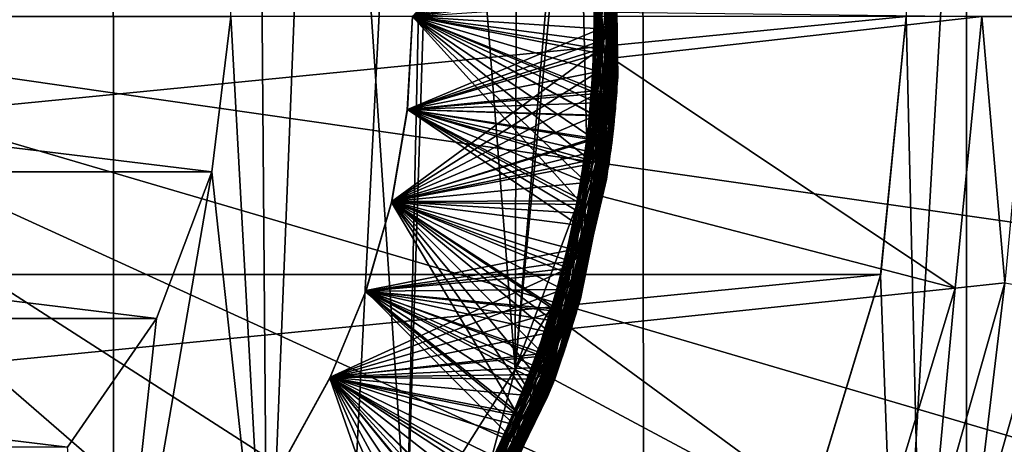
# Model space of a CAD drawing. Header units: metres. Extents: x -147 to 182, y -23 to 81.
# Tile 111 of 212: x 0.844 to 2.739, y -0.823 to -0.006. Entities that reach past the tile are written whole.
import ezdxf

# ---------------------------------------------------------------- set-up
doc = ezdxf.new("R2010")
doc.units = ezdxf.units.M
doc.layers.add('solid_ORA153_SW0001', color=7, linetype='CONTINUOUS')

msp = doc.modelspace()

# ---------------------------------------------------------------- linework, layer by layer
at = {"layer": 'solid_ORA153_SW0001'}
for points in [[(1.018779, 9.925352, -40.900002), (0, -9.9775, -40.900002), (0, 9.9775, -40.900002)], [(1.029396, -9.924256, -40.900002), (0, -9.9775, -40.900002), (1.018779, 9.925352, -40.900002)], [(1.029396, -9.924256, -40.900002), (1.018779, 9.925352, -40.900002), (2.033577, 9.768104, -40.900002)], [(1.029396, -9.924256, -40.900002), (2.033577, 9.768104, -40.900002), (2.053509, -9.763931, -40.900002)], [(2.053509, -9.763931, -40.900002), (2.033577, 9.768104, -40.900002), (3.161774, 9.463129, -40.900002)], [(2.053509, -9.763931, -40.900002), (3.161774, 9.463129, -40.900002), (3.184754, -9.455426, -40.900002)], [(2.666447, -4.924432, 26.700001), (2.666427, 4.924442, 26.700001), (2.55, 0.000054, 26.700001)], [(2.666447, -4.924432, 26.700001), (3.440384, 4.418568, 26.700001), (2.666427, 4.924442, 26.700001)], [(2.666447, -4.924432, 26.700001), (3.440401, -4.418555, 26.700001), (3.440384, 4.418568, 26.700001)], [(1.25, 0, 32.400002), (1.298399, 1.501412, 32.400002), (1.320786, -1.284674, 32.400002)], [(1.298399, 1.501412, 32.400002), (1.427092, 1.388166, 32.400002), (1.320786, -1.284674, 32.400002)], [(1.427092, 1.388166, 32.400002), (1.588808, -1.009146, 32.400002), (1.320786, -1.284674, 32.400002)], [(1.427092, 1.388166, 32.400002), (1.636678, 1.145539, 32.400002), (1.588808, -1.009146, 32.400002)], [(1.636678, 1.145539, 32.400002), (1.656536, 1.117444, 32.400002), (1.588808, -1.009146, 32.400002)], [(1.656536, 1.117444, 32.400002), (1.797681, -0.679158, 32.400002), (1.588808, -1.009146, 32.400002)], [(1.656536, 1.117444, 32.400002), (1.801929, 0.867761, 32.400002), (1.797681, -0.679158, 32.400002)], [(1.801929, 0.867761, 32.400002), (1.90599, 0.600068, 32.400002), (1.797681, -0.679158, 32.400002)], [(1.90599, 0.600068, 32.400002), (1.916072, 0.565371, 32.400002), (1.797681, -0.679158, 32.400002)], [(1.916072, 0.565371, 32.400002), (1.936719, -0.307637, 32.400002), (1.797681, -0.679158, 32.400002)], [(1.916072, 0.565371, 32.400002), (1.97509, 0.250234, 32.400002), (1.936719, -0.307637, 32.400002)], [(1.984818, -0.012452, 32.303562), (1.941555, 0.412335, 32.327576), (1.927374, 0.361597, 32.303112)], [(1.972957, 0.316569, 32.351589), (1.941555, 0.412335, 32.327576), (1.984818, -0.012452, 32.303562)], [(1.959998, -0.062667, 32.278889), (1.927374, 0.361597, 32.303112), (1.6, 0, 32.074028)], [(1.984818, -0.012452, 32.303562), (1.927374, 0.361597, 32.303112), (1.959998, -0.062667, 32.278889)], [(1.949387, 0.373863, 28.216768), (1.984241, -0.051702, 28.192757), (1.958153, 0.105627, 28.223555)], [(1.992785, 0.147205, 28.174257), (1.984241, -0.051702, 28.192757), (1.949387, 0.373863, 28.216768)], [(1.954661, 0.344903, 27.423719), (1.981134, 0.007941, 27.4), (1.983404, -0.080532, 27.4)], [(1.954661, 0.344903, 27.423719), (1.983404, -0.080532, 27.4), (1.981896, 0.254685, 27.448101)], [(1.958153, -0.105627, 31.576447), (1.934839, 0.319251, 31.600668), (1.6, 0, 31.374027)], [(1.98417, 0.052216, 31.607193), (1.934839, 0.319251, 31.600668), (1.958153, -0.105627, 31.576447)], [(1.960874, 0.307619, 28.121599), (1.951796, 0.189772, 28.093248), (1.960853, -0.024009, 28.081085)], [(1.960564, 0.309956, 28.913126), (1.981491, -0.116521, 28.889114), (1.955366, 0.148536, 28.925997)], [(1.990541, 0.174958, 28.875809), (1.981491, -0.116521, 28.889114), (1.960564, 0.309956, 28.913126)], [(1.960874, 0.307619, 28.121599), (1.960853, -0.024009, 28.081085), (1.981238, -0.119802, 28.097534)], [(1.960874, 0.307619, 28.121599), (1.981238, -0.119802, 28.097534), (1.983289, 0.243599, 28.147478)], [(1.994826, -0.115953, 32.327393), (1.972957, 0.316569, 32.351589), (1.984818, -0.012452, 32.303562)], [(1.990381, 0.176766, 32.375912), (1.972957, 0.316569, 32.351589), (1.994826, -0.115953, 32.327393)], [(1.992945, -0.144733, 31.625786), (1.977321, 0.28806, 31.649979), (1.98417, 0.052216, 31.607193)], [(1.989357, 0.187941, 31.676537), (1.977321, 0.28806, 31.649979), (1.992945, -0.144733, 31.625786)], [(1.955366, -0.148536, 30.874002), (1.941373, 0.276751, 30.898226), (1.6, 0, 30.674026)], [(1.981416, 0.116828, 30.910824), (1.941373, 0.276751, 30.898226), (1.955366, -0.148536, 30.874002)], [(1.966376, 0.270225, 28.819477), (1.959707, 0.07121, 28.786497), (1.955799, -0.142726, 28.774334)], [(1.966376, 0.270225, 28.819477), (1.955799, -0.142726, 28.774334), (1.978598, -0.157507, 28.795412)], [(1.966376, 0.270225, 28.819477), (1.978598, -0.157507, 28.795412), (1.98462, 0.232505, 28.846855)], [(1.97509, 0.250234, 32.400002), (1.983388, 0.080441, 32.400002), (1.936719, -0.307637, 32.400002)], [(1.990648, -0.173482, 30.924177), (1.981273, 0.25949, 30.948372), (1.981416, 0.116828, 30.910824)], [(1.98827, 0.199111, 30.977161), (1.981273, 0.25949, 30.948372), (1.990648, -0.173482, 30.924177)], [(1.981896, 0.254685, 27.448101), (1.983404, -0.080532, 27.4), (1.990345, -0.176934, 27.423985)], [(1.981896, 0.254685, 27.448101), (1.990345, -0.176934, 27.423985), (1.994643, 0.119424, 27.472704)], [(1.95164, -0.191373, 30.17156), (1.946975, 0.234118, 30.195782), (1.6, 0, 29.974026)], [(1.976558, 0.181316, 30.214453), (1.946975, 0.234118, 30.195782), (1.95164, -0.191373, 30.17156)], [(1.969647, 0.245717, 29.609486), (1.976625, -0.181216, 29.585472), (1.95164, 0.191373, 29.628439)], [(1.971166, 0.232732, 29.517355), (1.953939, 0.166261, 29.491907), (1.960422, -0.047613, 29.479744)], [(1.971166, 0.232732, 29.517355), (1.960422, -0.047613, 29.479744), (1.97524, -0.195155, 29.49329)], [(1.987909, 0.202677, 29.577362), (1.976625, -0.181216, 29.585472), (1.969647, 0.245717, 29.609486)], [(1.971166, 0.232732, 29.517355), (1.97524, -0.195155, 29.49329), (1.98589, 0.221404, 29.546232)], [(1.987937, -0.202196, 30.22257), (1.984812, 0.230867, 30.246763), (1.976558, 0.181316, 30.214453)], [(1.978598, -0.157507, 28.795412), (1.988241, -0.199182, 28.822739), (1.98462, 0.232505, 28.846855)], [(1.981238, -0.119802, 28.097534), (1.989324, -0.188061, 28.123362), (1.983289, 0.243599, 28.147478)], [(1.983289, 0.243599, 28.147478), (1.989324, -0.188061, 28.123362), (1.992785, 0.147205, 28.174257)], [(1.98462, 0.232505, 28.846855), (1.988241, -0.199182, 28.822739), (1.990541, 0.174958, 28.875809)], [(1.98712, 0.210274, 30.277788), (1.984812, 0.230867, 30.246763), (1.987937, -0.202196, 30.22257)], [(1.97524, -0.195155, 29.49329), (1.987097, -0.210296, 29.522116), (1.98589, 0.221404, 29.546232)], [(1.975266, 0.195476, 30.306648), (1.98712, 0.210274, 30.277788), (1.985908, -0.22143, 30.253672)], [(1.98589, 0.221404, 29.546232), (1.987097, -0.210296, 29.522116), (1.987909, 0.202677, 29.577362)], [(1.985908, -0.22143, 30.253672), (1.98712, 0.210274, 30.277788), (1.987937, -0.202196, 30.22257)], [(1.6, 0, 29.825974), (1.95164, 0.191373, 29.628439), (1.946975, -0.234118, 29.604218)], [(1.960853, -0.024009, 28.081085), (1.951796, 0.189772, 28.093248), (1.6, 0, 27.874027)], [(1.976625, -0.181216, 29.585472), (1.946975, -0.234118, 29.604218), (1.95164, 0.191373, 29.628439)], [(1.971257, -0.232444, 30.282581), (1.960422, 0.047613, 30.320255), (1.975266, 0.195476, 30.306648)], [(1.971257, -0.232444, 30.282581), (1.975266, 0.195476, 30.306648), (1.985908, -0.22143, 30.253672)], [(1.987909, 0.202677, 29.577362), (1.984892, -0.230357, 29.553171), (1.976625, -0.181216, 29.585472)], [(1.978581, 0.158439, 31.00456), (1.98827, 0.199111, 30.977161), (1.984633, -0.232579, 30.953045)], [(1.984633, -0.232579, 30.953045), (1.98827, 0.199111, 30.977161), (1.990648, -0.173482, 30.924177)], [(1.987097, -0.210296, 29.522116), (1.984892, -0.230357, 29.553171), (1.987909, 0.202677, 29.577362)], [(1.969602, -0.245612, 30.190441), (1.976558, 0.181316, 30.214453), (1.95164, -0.191373, 30.17156)], [(1.987937, -0.202196, 30.22257), (1.976558, 0.181316, 30.214453), (1.969602, -0.245612, 30.190441)], [(1.981202, 0.121347, 31.702473), (1.989357, 0.187941, 31.676537), (1.983296, -0.243721, 31.65242)], [(1.990541, 0.174958, 28.875809), (1.98149, -0.257992, 28.851618), (1.981491, -0.116521, 28.889114)], [(1.988241, -0.199182, 28.822739), (1.98149, -0.257992, 28.851618), (1.990541, 0.174958, 28.875809)], [(1.981896, -0.254856, 32.351795), (1.983388, 0.080441, 32.400002), (1.990381, 0.176766, 32.375912)], [(1.981896, -0.254856, 32.351795), (1.990381, 0.176766, 32.375912), (1.994826, -0.115953, 32.327393)], [(1.983296, -0.243721, 31.65242), (1.989357, 0.187941, 31.676537), (1.992945, -0.144733, 31.625786)], [(1.960422, -0.047613, 29.479744), (1.953939, 0.166261, 29.491907), (1.6, 0, 29.274027)], [(1.966557, -0.269331, 30.980495), (1.955799, 0.142726, 31.025665), (1.978581, 0.158439, 31.00456)], [(1.966557, -0.269331, 30.980495), (1.978581, 0.158439, 31.00456), (1.984633, -0.232579, 30.953045)], [(1.6, 0, 29.125973), (1.955366, 0.148536, 28.925997), (1.941373, -0.276751, 28.901775)], [(1.955799, 0.142726, 31.025665), (1.959707, -0.07121, 31.013504), (1.6, 0, 31.225973)], [(1.981491, -0.116521, 28.889114), (1.941373, -0.276751, 28.901775), (1.955366, 0.148536, 28.925997)], [(1.966557, -0.269331, 30.980495), (1.959707, -0.07121, 31.013504), (1.955799, 0.142726, 31.025665)], [(1.992785, 0.147205, 28.174257), (1.977703, -0.285577, 28.150066), (1.984241, -0.051702, 28.192757)], [(1.989324, -0.188061, 28.123362), (1.977703, -0.285577, 28.150066), (1.992785, 0.147205, 28.174257)], [(1.960555, -0.309647, 30.88681), (1.981416, 0.116828, 30.910824), (1.955366, -0.148536, 30.874002)], [(1.990648, -0.173482, 30.924177), (1.981416, 0.116828, 30.910824), (1.960555, -0.309647, 30.88681)], [(1.961166, -0.306123, 31.678408), (1.960853, 0.024009, 31.718914), (1.981202, 0.121347, 31.702473)], [(1.961166, -0.306123, 31.678408), (1.981202, 0.121347, 31.702473), (1.983296, -0.243721, 31.65242)], [(1.994643, 0.119424, 27.472704), (1.973531, -0.313106, 27.448513), (1.984871, 0.013173, 27.496397)], [(1.990345, -0.176934, 27.423985), (1.973531, -0.313106, 27.448513), (1.994643, 0.119424, 27.472704)], [(1.6, 0, 28.425974), (1.958153, 0.105627, 28.223555), (1.934839, -0.319251, 28.199331)], [(1.984241, -0.051702, 28.192757), (1.934839, -0.319251, 28.199331), (1.958153, 0.105627, 28.223555)], [(1.983388, 0.080441, 32.400002), (1.978032, -0.055717, 32.400002), (1.936719, -0.307637, 32.400002)], [(1.955088, -0.342807, 32.37632), (1.978032, -0.055717, 32.400002), (1.983388, 0.080441, 32.400002)], [(1.955088, -0.342807, 32.37632), (1.983388, 0.080441, 32.400002), (1.981896, -0.254856, 32.351795)], [(1.955799, -0.142726, 28.774334), (1.959707, 0.07121, 28.786497), (1.6, 0, 28.574026)], [(1.6, 0, 27.725973), (1.959998, 0.062667, 27.521111), (1.927374, -0.361597, 27.496889)], [(1.984871, 0.013173, 27.496397), (1.927374, -0.361597, 27.496889), (1.959998, 0.062667, 27.521111)], [(1.960422, 0.047613, 30.320255), (1.953939, -0.166261, 30.308092), (1.6, 0, 30.525974)], [(1.949427, -0.373353, 31.583181), (1.98417, 0.052216, 31.607193), (1.958153, -0.105627, 31.576447)], [(1.992945, -0.144733, 31.625786), (1.98417, 0.052216, 31.607193), (1.949427, -0.373353, 31.583181)], [(1.971257, -0.232444, 30.282581), (1.953939, -0.166261, 30.308092), (1.960422, 0.047613, 30.320255)], [(1.960853, 0.024009, 31.718914), (1.951796, -0.189772, 31.706751), (1.6, 0, 31.925974)], [(1.961166, -0.306123, 31.678408), (1.951796, -0.189772, 31.706751), (1.960853, 0.024009, 31.718914)], [(-1.25, 0, 38.700001), (1.25, 0, 38.700001), (1.213681, -0.299137, 38.700001)], [(-1.25, 0, 38.700001), (1.213681, -0.299137, 38.700001), (-1.213681, -0.299137, 38.700001)], [(0, 0, 41.419533), (0.562612, -3.913054, 41.289154), (1.113771, -3.793157, 41.289154)], [(0, 0, 41.419533), (1.113771, -3.793157, 41.289154), (1.642257, -3.596042, 41.289154)], [(0, 0, 41.419533), (1.642257, -3.596042, 41.289154), (2.137311, -3.325722, 41.289154)], [(0, 0, 41.419533), (2.137311, -3.325722, 41.289154), (2.588856, -2.9877, 41.289154)], [(0, 0, 41.419533), (2.588856, -2.9877, 41.289154), (2.9877, -2.588856, 41.289154)], [(0, 0, 41.419533), (2.9877, -2.588856, 41.289154), (3.325722, -2.137311, 41.289154)], [(0, 0, 41.419533), (3.325722, -2.137311, 41.289154), (3.596042, -1.642257, 41.289154)], [(0, 0, 41.419533), (3.596042, -1.642257, 41.289154), (3.793157, -1.113771, 41.289154)], [(0, 0, 41.419533), (3.793157, -1.113771, 41.289154), (3.913054, -0.562612, 41.289154)], [(0, 0, 41.419533), (3.913054, -0.562612, 41.289154), (3.953293, 0, 41.289154)], [(1.213681, -0.299137, 32.400002), (1.25, 0, 32.400002), (1.320786, -1.284674, 32.400002)], [(1.25, 0, 38.700001), (1.25, 0, 32.400002), (1.213681, -0.299137, 32.400002)], [(1.213681, -0.299137, 38.700001), (1.25, 0, 38.700001), (1.213681, -0.299137, 32.400002)], [(1.984871, 0.013173, 27.496397), (1.941762, -0.411635, 27.472385), (1.927374, -0.361597, 27.496889)], [(1.973531, -0.313106, 27.448513), (1.941762, -0.411635, 27.472385), (1.984871, 0.013173, 27.496397)], [(1.983404, -0.080532, 27.4), (1.981134, 0.007941, 27.4), (2.695625, 0, 27.4)], [(2.501204, -0.496465, 22.694569), (2.500987, -0.497571, 26.700001), (2.55, 0.000054, 26.700001)], [(2.666447, -4.924432, 26.700001), (2.55, 0.000054, 26.700001), (2.500987, -0.497571, 26.700001)], [(2.55, -0.000094, 22.699999), (2.501204, -0.496465, 22.694569), (2.55, 0.000054, 26.700001)], [(2.55, -0.000094, 22.699999), (-2.549999, -0.000066, 22.699999), (-2.501218, -0.496397, 22.694571)], [(2.55, -0.000094, 22.699999), (-2.501218, -0.496397, 22.694571), (2.501204, -0.496465, 22.694569)], [(1.58988, -0.179667, 27.713436), (1.6, 0, 27.725973), (1.927374, -0.361597, 27.496889)], [(1.6, 0, 27.874027), (1.6, 0, 27.725973), (1.58988, -0.179667, 27.713436)], [(1.6, 0, 27.874027), (1.58988, -0.179667, 27.713436), (1.589981, -0.178771, 27.861553)], [(1.58994, -0.179138, 31.913473), (1.6, 0, 32.074028), (1.6, 0, 31.925974)], [(1.951796, -0.189772, 31.706751), (1.58994, -0.179138, 31.913473), (1.6, 0, 31.925974)], [(1.58994, -0.179138, 31.913473), (1.58994, -0.179142, 32.061527), (1.6, 0, 32.074028)], [(1.959998, -0.062667, 32.278889), (1.6, 0, 32.074028), (1.58994, -0.179142, 32.061527)], [(1.58994, -0.179138, 29.113474), (1.6, 0, 29.125973), (1.941373, -0.276751, 28.901775)], [(1.58994, -0.179142, 29.813473), (1.6, 0, 29.825974), (1.946975, -0.234118, 29.604218)], [(1.6, 0, 29.974026), (1.6, 0, 29.825974), (1.58994, -0.179142, 29.813473)], [(1.6, 0, 29.974026), (1.58994, -0.179142, 29.813473), (1.589941, -0.179133, 29.961527)], [(1.6, 0, 29.274027), (1.6, 0, 29.125973), (1.58994, -0.179138, 29.113474)], [(1.6, 0, 29.274027), (1.58994, -0.179138, 29.113474), (1.58994, -0.179142, 29.261526)], [(1.6, 0, 28.574026), (1.589941, -0.179133, 28.413475), (1.58994, -0.179138, 28.561527)], [(1.955799, -0.142726, 28.774334), (1.6, 0, 28.574026), (1.58994, -0.179138, 28.561527)], [(1.960422, -0.047613, 29.479744), (1.6, 0, 29.274027), (1.58994, -0.179142, 29.261526)], [(1.6, 0, 31.374027), (1.589941, -0.179133, 31.213474), (1.58994, -0.179138, 31.361526)], [(1.958153, -0.105627, 31.576447), (1.6, 0, 31.374027), (1.58994, -0.179138, 31.361526)], [(1.589941, -0.179133, 28.413475), (1.6, 0, 28.425974), (1.934839, -0.319251, 28.199331)], [(1.6, 0, 28.574026), (1.6, 0, 28.425974), (1.589941, -0.179133, 28.413475)], [(1.959707, -0.07121, 31.013504), (1.589941, -0.179133, 31.213474), (1.6, 0, 31.225973)], [(1.6, 0, 31.374027), (1.6, 0, 31.225973), (1.589941, -0.179133, 31.213474)], [(1.953939, -0.166261, 30.308092), (1.589941, -0.179133, 30.513474), (1.6, 0, 30.525974)], [(1.6, 0, 30.674026), (1.6, 0, 30.525974), (1.589941, -0.179133, 30.513474)], [(1.6, 0, 30.674026), (1.589941, -0.179133, 30.513474), (1.589941, -0.179133, 30.661528)], [(1.95164, -0.191373, 30.17156), (1.6, 0, 29.974026), (1.589941, -0.179133, 29.961527)], [(1.955366, -0.148536, 30.874002), (1.6, 0, 30.674026), (1.589941, -0.179133, 30.661528)], [(1.960853, -0.024009, 28.081085), (1.6, 0, 27.874027), (1.589981, -0.178771, 27.861553)], [(1.936229, -0.436663, 32.279549), (1.984818, -0.012452, 32.303562), (1.959998, -0.062667, 32.278889)], [(1.994826, -0.115953, 32.327393), (1.984818, -0.012452, 32.303562), (1.936229, -0.436663, 32.279549)], [(1.983404, -0.080532, 27.4), (2.695625, 0, 27.4), (2.644397, -0.523011, 27.4)], [(2.740101, -0.512214, 27.414434), (2.644397, -0.523011, 27.4), (2.695625, 0, 27.4)], [(2.787565, 0, 27.414434), (2.740101, -0.512214, 27.414434), (2.695625, 0, 27.4)], [(1.946564, -0.237503, 28.068924), (1.960853, -0.024009, 28.081085), (1.589981, -0.178771, 27.861553)], [(1.981238, -0.119802, 28.097534), (1.960853, -0.024009, 28.081085), (1.946564, -0.237503, 28.068924)], [(1.943564, -0.26092, 29.467583), (1.960422, -0.047613, 29.479744), (1.58994, -0.179142, 29.261526)], [(1.984241, -0.051702, 28.192757), (1.927273, -0.474874, 28.168743), (1.934839, -0.319251, 28.199331)], [(1.977703, -0.285577, 28.150066), (1.927273, -0.474874, 28.168743), (1.984241, -0.051702, 28.192757)], [(1.955088, -0.342807, 32.37632), (1.936719, -0.307637, 32.400002), (1.978032, -0.055717, 32.400002)], [(1.97524, -0.195155, 29.49329), (1.960422, -0.047613, 29.479744), (1.943564, -0.26092, 29.467583)], [(1.959998, -0.062667, 32.278889), (1.58994, -0.179142, 32.061527), (1.559886, -0.356027, 32.049026)], [(1.900338, -0.483981, 32.254665), (1.959998, -0.062667, 32.278889), (1.559886, -0.356027, 32.049026)], [(1.959707, -0.07121, 31.013504), (1.940282, -0.284299, 31.001341), (1.589941, -0.179133, 31.213474)], [(1.936229, -0.436663, 32.279549), (1.959998, -0.062667, 32.278889), (1.900338, -0.483981, 32.254665)], [(1.966557, -0.269331, 30.980495), (1.940282, -0.284299, 31.001341), (1.959707, -0.07121, 31.013504)], [(1.963214, -0.346072, 27.4), (1.983404, -0.080532, 27.4), (2.644397, -0.523011, 27.4)], [(1.990345, -0.176934, 27.423985), (1.983404, -0.080532, 27.4), (1.963214, -0.346072, 27.4)], [(1.958153, -0.105627, 31.576447), (1.58994, -0.179138, 31.361526), (1.559888, -0.356017, 31.349028)], [(1.889269, -0.525531, 31.552223), (1.958153, -0.105627, 31.576447), (1.559888, -0.356017, 31.349028)], [(1.949427, -0.373353, 31.583181), (1.958153, -0.105627, 31.576447), (1.889269, -0.525531, 31.552223)], [(1.981238, -0.119802, 28.097534), (1.946564, -0.237503, 28.068924), (1.9091, -0.44817, 28.056761)], [(1.981238, -0.119802, 28.097534), (1.9091, -0.44817, 28.056761), (1.90952, -0.541655, 28.073469)], [(1.981238, -0.119802, 28.097534), (1.90952, -0.541655, 28.073469), (1.989324, -0.188061, 28.123362)], [(1.981491, -0.116521, 28.889114), (1.910724, -0.537605, 28.865103), (1.941373, -0.276751, 28.901775)], [(1.98149, -0.257992, 28.851618), (1.910724, -0.537605, 28.865103), (1.981491, -0.116521, 28.889114)], [(1.922992, -0.543028, 32.3032), (1.994826, -0.115953, 32.327393), (1.936229, -0.436663, 32.279549)], [(1.981896, -0.254856, 32.351795), (1.994826, -0.115953, 32.327393), (1.922992, -0.543028, 32.3032)], [(1.955366, -0.148536, 30.874002), (1.589941, -0.179133, 30.661528), (1.559891, -0.356007, 30.649029)], [(1.877292, -0.566829, 30.849781), (1.955366, -0.148536, 30.874002), (1.559891, -0.356007, 30.649029)], [(1.928606, -0.354964, 28.762173), (1.955799, -0.142726, 28.774334), (1.58994, -0.179138, 28.561527)], [(1.960555, -0.309647, 30.88681), (1.955366, -0.148536, 30.874002), (1.877292, -0.566829, 30.849781)], [(1.914954, -0.570726, 31.601593), (1.992945, -0.144733, 31.625786), (1.949427, -0.373353, 31.583181)], [(1.983296, -0.243721, 31.65242), (1.992945, -0.144733, 31.625786), (1.914954, -0.570726, 31.601593)], [(1.978598, -0.157507, 28.795412), (1.955799, -0.142726, 28.774334), (1.928606, -0.354964, 28.762173)], [(1.953939, -0.166261, 30.308092), (1.924193, -0.378156, 30.295931), (1.589941, -0.179133, 30.513474)], [(1.978598, -0.157507, 28.795412), (1.928606, -0.354964, 28.762173), (1.878451, -0.562975, 28.75001)], [(1.978598, -0.157507, 28.795412), (1.878451, -0.562975, 28.75001), (1.89886, -0.577918, 28.771347)], [(1.978598, -0.157507, 28.795412), (1.89886, -0.577918, 28.771347), (1.988241, -0.199182, 28.822739)], [(1.971257, -0.232444, 30.282581), (1.924193, -0.378156, 30.295931), (1.953939, -0.166261, 30.308092)], [(1.55965, -0.357061, 27.700899), (1.58988, -0.179667, 27.713436), (1.927374, -0.361597, 27.496889)], [(1.56005, -0.35531, 27.849079), (1.58988, -0.179667, 27.713436), (1.55965, -0.357061, 27.700899)], [(1.559888, -0.356017, 31.900974), (1.559886, -0.356027, 32.049026), (1.58994, -0.179142, 32.061527)], [(1.559886, -0.356027, 29.800974), (1.58994, -0.179142, 29.813473), (1.946975, -0.234118, 29.604218)], [(1.559891, -0.356007, 29.949028), (1.58994, -0.179142, 29.813473), (1.559886, -0.356027, 29.800974)], [(1.58994, -0.179142, 29.261526), (1.559888, -0.356017, 29.100975), (1.559886, -0.356027, 29.249027)], [(1.943564, -0.26092, 29.467583), (1.58994, -0.179142, 29.261526), (1.559886, -0.356027, 29.249027)], [(1.58994, -0.179138, 31.913473), (1.559888, -0.356017, 31.900974), (1.58994, -0.179142, 32.061527)], [(1.919501, -0.401293, 31.69459), (1.559888, -0.356017, 31.900974), (1.58994, -0.179138, 31.913473)], [(1.559888, -0.356017, 29.100975), (1.58994, -0.179138, 29.113474), (1.941373, -0.276751, 28.901775)], [(1.58994, -0.179142, 29.261526), (1.58994, -0.179138, 29.113474), (1.559888, -0.356017, 29.100975)], [(1.58994, -0.179138, 28.561527), (1.559891, -0.356007, 28.400976), (1.559888, -0.356017, 28.549028)], [(1.928606, -0.354964, 28.762173), (1.58994, -0.179138, 28.561527), (1.559888, -0.356017, 28.549028)], [(1.58994, -0.179138, 31.361526), (1.559891, -0.356007, 31.200975), (1.559888, -0.356017, 31.349028)], [(1.559891, -0.356007, 28.400976), (1.589941, -0.179133, 28.413475), (1.934839, -0.319251, 28.199331)], [(1.589941, -0.179133, 29.961527), (1.58994, -0.179142, 29.813473), (1.559891, -0.356007, 29.949028)], [(1.58994, -0.179138, 28.561527), (1.589941, -0.179133, 28.413475), (1.559891, -0.356007, 28.400976)], [(1.940282, -0.284299, 31.001341), (1.559891, -0.356007, 31.200975), (1.589941, -0.179133, 31.213474)], [(1.58994, -0.179138, 31.361526), (1.589941, -0.179133, 31.213474), (1.559891, -0.356007, 31.200975)], [(1.924193, -0.378156, 30.295931), (1.559891, -0.356007, 30.500975), (1.589941, -0.179133, 30.513474)], [(1.589941, -0.179133, 30.661528), (1.589941, -0.179133, 30.513474), (1.559891, -0.356007, 30.500975)], [(1.589941, -0.179133, 30.661528), (1.559891, -0.356007, 30.500975), (1.559891, -0.356007, 30.649029)], [(1.95164, -0.191373, 30.17156), (1.589941, -0.179133, 29.961527), (1.559891, -0.356007, 29.949028)], [(1.589981, -0.178771, 27.861553), (1.58988, -0.179667, 27.713436), (1.56005, -0.35531, 27.849079)], [(1.946564, -0.237503, 28.068924), (1.589981, -0.178771, 27.861553), (1.56005, -0.35531, 27.849079)], [(1.951796, -0.189772, 31.706751), (1.919501, -0.401293, 31.69459), (1.58994, -0.179138, 31.913473)], [(1.976625, -0.181216, 29.585472), (1.892134, -0.599763, 29.56146), (1.946975, -0.234118, 29.604218)], [(1.984892, -0.230357, 29.553171), (1.892134, -0.599763, 29.56146), (1.976625, -0.181216, 29.585472)], [(1.989324, -0.188061, 28.123362), (1.902505, -0.610943, 28.099245), (1.977703, -0.285577, 28.150066)], [(1.90952, -0.541655, 28.073469), (1.902505, -0.610943, 28.099245), (1.989324, -0.188061, 28.123362)], [(1.990345, -0.176934, 27.423985), (1.963214, -0.346072, 27.4), (1.905992, -0.600051, 27.4)], [(1.990345, -0.176934, 27.423985), (1.905992, -0.600051, 27.4), (1.973531, -0.313106, 27.448513)], [(1.906517, -0.598306, 30.899984), (1.990648, -0.173482, 30.924177), (1.960555, -0.309647, 30.88681)], [(1.984633, -0.232579, 30.953045), (1.990648, -0.173482, 30.924177), (1.906517, -0.598306, 30.899984)], [(1.864413, -0.607854, 30.147339), (1.95164, -0.191373, 30.17156), (1.559891, -0.356007, 29.949028)], [(1.969602, -0.245612, 30.190441), (1.95164, -0.191373, 30.17156), (1.864413, -0.607854, 30.147339)], [(1.97524, -0.195155, 29.49329), (1.903567, -0.471121, 29.45542), (1.887511, -0.613971, 29.469225)], [(1.97524, -0.195155, 29.49329), (1.887511, -0.613971, 29.469225), (1.987097, -0.210296, 29.522116)], [(1.897683, -0.625761, 30.198376), (1.987937, -0.202196, 30.22257), (1.969602, -0.245612, 30.190441)], [(1.985908, -0.22143, 30.253672), (1.987937, -0.202196, 30.22257), (1.897683, -0.625761, 30.198376)], [(1.89886, -0.577918, 28.771347), (1.899059, -0.621572, 28.798622), (1.988241, -0.199182, 28.822739)], [(1.988241, -0.199182, 28.822739), (1.899059, -0.621572, 28.798622), (1.98149, -0.257992, 28.851618)], [(1.97524, -0.195155, 29.49329), (1.943564, -0.26092, 29.467583), (1.903567, -0.471121, 29.45542)], [(1.961166, -0.306123, 31.678408), (1.919501, -0.401293, 31.69459), (1.951796, -0.189772, 31.706751)], [(1.887511, -0.613971, 29.469225), (1.895554, -0.632181, 29.497999), (1.987097, -0.210296, 29.522116)], [(1.892002, -0.642798, 30.229555), (1.985908, -0.22143, 30.253672), (1.897683, -0.625761, 30.198376)], [(1.971257, -0.232444, 30.282581), (1.985908, -0.22143, 30.253672), (1.892002, -0.642798, 30.229555)], [(1.987097, -0.210296, 29.522116), (1.895554, -0.632181, 29.497999), (1.984892, -0.230357, 29.553171)], [(1.559886, -0.356027, 29.800974), (1.946975, -0.234118, 29.604218), (1.850637, -0.648586, 29.579996)], [(1.9091, -0.44817, 28.056761), (1.946564, -0.237503, 28.068924), (1.56005, -0.35531, 27.849079)], [(1.892134, -0.599763, 29.56146), (1.850637, -0.648586, 29.579996), (1.946975, -0.234118, 29.604218)], [(1.871499, -0.661173, 30.166428), (1.969602, -0.245612, 30.190441), (1.864413, -0.607854, 30.147339)], [(1.897683, -0.625761, 30.198376), (1.969602, -0.245612, 30.190441), (1.871499, -0.661173, 30.166428)], [(1.875622, -0.64956, 30.258516), (1.924193, -0.378156, 30.295931), (1.971257, -0.232444, 30.282581)], [(1.875622, -0.64956, 30.258516), (1.971257, -0.232444, 30.282581), (1.892002, -0.642798, 30.229555)], [(1.884663, -0.664008, 31.628304), (1.983296, -0.243721, 31.65242), (1.914954, -0.570726, 31.601593)], [(1.961166, -0.306123, 31.678408), (1.983296, -0.243721, 31.65242), (1.884663, -0.664008, 31.628304)], [(1.888362, -0.653414, 30.928928), (1.984633, -0.232579, 30.953045), (1.906517, -0.598306, 30.899984)], [(1.966557, -0.269331, 30.980495), (1.984633, -0.232579, 30.953045), (1.888362, -0.653414, 30.928928)], [(1.984892, -0.230357, 29.553171), (1.888653, -0.652572, 29.528978), (1.892134, -0.599763, 29.56146)], [(1.895554, -0.632181, 29.497999), (1.888653, -0.652572, 29.528978), (1.984892, -0.230357, 29.553171)], [(1.903567, -0.471121, 29.45542), (1.943564, -0.26092, 29.467583), (1.559886, -0.356027, 29.249027)], [(1.98149, -0.257992, 28.851618), (1.879377, -0.678825, 28.827427), (1.910724, -0.537605, 28.865103)], [(1.899059, -0.621572, 28.798622), (1.879377, -0.678825, 28.827427), (1.98149, -0.257992, 28.851618)], [(1.880904, -0.674582, 32.327679), (1.981896, -0.254856, 32.351795), (1.922992, -0.543028, 32.3032)], [(1.955088, -0.342807, 32.37632), (1.981896, -0.254856, 32.351795), (1.880904, -0.674582, 32.327679)], [(1.559888, -0.356017, 29.100975), (1.941373, -0.276751, 28.901775), (1.835971, -0.689007, 28.877552)], [(1.940282, -0.284299, 31.001341), (1.897757, -0.494003, 30.98918), (1.559891, -0.356007, 31.200975)], [(1.910724, -0.537605, 28.865103), (1.835971, -0.689007, 28.877552), (1.941373, -0.276751, 28.901775)], [(1.863124, -0.684582, 30.956429), (1.940282, -0.284299, 31.001341), (1.966557, -0.269331, 30.980495)], [(1.863124, -0.684582, 30.956429), (1.966557, -0.269331, 30.980495), (1.888362, -0.653414, 30.928928)], [(1.863124, -0.684582, 30.956429), (1.897757, -0.494003, 30.98918), (1.940282, -0.284299, 31.001341)], [(-1.213681, -0.299137, 38.700001), (1.213681, -0.299137, 38.700001), (1.106815, -0.580916, 38.700001)], [(-1.213681, -0.299137, 38.700001), (1.106815, -0.580916, 38.700001), (-1.106815, -0.580916, 38.700001)], [(1.213681, -0.299137, 32.400002), (1.320786, -1.284674, 32.400002), (1.006679, -1.495339, 32.400002)], [(1.106815, -0.580916, 32.400002), (1.213681, -0.299137, 32.400002), (1.006679, -1.495339, 32.400002)], [(1.213681, -0.299137, 38.700001), (1.213681, -0.299137, 32.400002), (1.106815, -0.580916, 32.400002)], [(1.106815, -0.580916, 38.700001), (1.213681, -0.299137, 38.700001), (1.106815, -0.580916, 32.400002)], [(1.977703, -0.285577, 28.150066), (1.869736, -0.704946, 28.125874), (1.927273, -0.474874, 28.168743)], [(1.902505, -0.610943, 28.099245), (1.869736, -0.704946, 28.125874), (1.977703, -0.285577, 28.150066)], [(1.559891, -0.356007, 28.400976), (1.934839, -0.319251, 28.199331), (1.820423, -0.729097, 28.17511)], [(1.891672, -0.516814, 32.387836), (1.797681, -0.679158, 32.400002), (1.936719, -0.307637, 32.400002)], [(1.927273, -0.474874, 28.168743), (1.820423, -0.729097, 28.17511), (1.934839, -0.319251, 28.199331)], [(1.848966, -0.721792, 30.862799), (1.960555, -0.309647, 30.88681), (1.877292, -0.566829, 30.849781)], [(1.906517, -0.598306, 30.899984), (1.960555, -0.309647, 30.88681), (1.848966, -0.721792, 30.862799)], [(1.849973, -0.719364, 31.654341), (1.919501, -0.401293, 31.69459), (1.961166, -0.306123, 31.678408)], [(1.849973, -0.719364, 31.654341), (1.961166, -0.306123, 31.678408), (1.884663, -0.664008, 31.628304)], [(1.973531, -0.313106, 27.448513), (1.873084, -0.699031, 27.4), (1.859732, -0.73093, 27.424322)], [(1.973531, -0.313106, 27.448513), (1.859732, -0.73093, 27.424322), (1.941762, -0.411635, 27.472385)], [(1.973531, -0.313106, 27.448513), (1.905992, -0.600051, 27.4), (1.873084, -0.699031, 27.4)], [(1.955088, -0.342807, 32.37632), (1.891672, -0.516814, 32.387836), (1.936719, -0.307637, 32.400002)], [(1.509669, -0.529999, 27.688358), (1.55965, -0.357061, 27.700899), (1.803999, -0.768836, 27.472666)], [(1.510566, -0.527436, 27.836601), (1.55965, -0.357061, 27.700899), (1.509669, -0.529999, 27.688358)], [(1.5102, -0.528484, 31.888472), (1.510194, -0.528502, 32.036522), (1.559886, -0.356027, 32.049026)], [(1.900338, -0.483981, 32.254665), (1.559886, -0.356027, 32.049026), (1.510194, -0.528502, 32.036522)], [(1.510194, -0.528502, 29.788469), (1.559886, -0.356027, 29.800974), (1.850637, -0.648586, 29.579996)], [(1.510203, -0.528475, 29.936525), (1.559886, -0.356027, 29.800974), (1.510194, -0.528502, 29.788469)], [(1.559886, -0.356027, 29.249027), (1.5102, -0.528484, 29.08847), (1.510194, -0.528502, 29.236523)], [(1.903567, -0.471121, 29.45542), (1.559886, -0.356027, 29.249027), (1.510194, -0.528502, 29.236523)], [(1.559888, -0.356017, 31.900974), (1.5102, -0.528484, 31.888472), (1.559886, -0.356027, 32.049026)], [(1.864353, -0.608037, 31.682426), (1.5102, -0.528484, 31.888472), (1.559888, -0.356017, 31.900974)], [(1.5102, -0.528484, 29.08847), (1.559888, -0.356017, 29.100975), (1.835971, -0.689007, 28.877552)], [(1.559886, -0.356027, 29.249027), (1.559888, -0.356017, 29.100975), (1.5102, -0.528484, 29.08847)], [(1.559888, -0.356017, 28.549028), (1.510207, -0.528465, 28.388472), (1.5102, -0.528484, 28.536524)], [(1.878451, -0.562975, 28.75001), (1.559888, -0.356017, 28.549028), (1.5102, -0.528484, 28.536524)], [(1.559888, -0.356017, 31.349028), (1.510207, -0.528465, 31.188473), (1.5102, -0.528484, 31.336523)], [(1.889269, -0.525531, 31.552223), (1.559888, -0.356017, 31.349028), (1.5102, -0.528484, 31.336523)], [(1.559891, -0.356007, 29.949028), (1.559886, -0.356027, 29.800974), (1.510203, -0.528475, 29.936525)], [(1.871538, -0.585548, 30.283768), (1.510203, -0.528475, 30.488472), (1.559891, -0.356007, 30.500975)], [(1.559891, -0.356007, 30.649029), (1.559891, -0.356007, 30.500975), (1.510203, -0.528475, 30.488472)], [(1.559891, -0.356007, 30.649029), (1.510203, -0.528475, 30.488472), (1.510207, -0.528465, 30.636526)], [(1.864413, -0.607854, 30.147339), (1.559891, -0.356007, 29.949028), (1.510203, -0.528475, 29.936525)], [(1.510207, -0.528465, 28.388472), (1.559891, -0.356007, 28.400976), (1.820423, -0.729097, 28.17511)], [(1.559888, -0.356017, 28.549028), (1.559891, -0.356007, 28.400976), (1.510207, -0.528465, 28.388472)], [(1.897757, -0.494003, 30.98918), (1.510207, -0.528465, 31.188473), (1.559891, -0.356007, 31.200975)], [(1.559888, -0.356017, 31.349028), (1.559891, -0.356007, 31.200975), (1.510207, -0.528465, 31.188473)], [(1.877292, -0.566829, 30.849781), (1.559891, -0.356007, 30.649029), (1.510207, -0.528465, 30.636526)], [(1.56005, -0.35531, 27.849079), (1.55965, -0.357061, 27.700899), (1.510566, -0.527436, 27.836601)], [(1.9091, -0.44817, 28.056761), (1.56005, -0.35531, 27.849079), (1.510566, -0.527436, 27.836601)], [(1.55965, -0.357061, 27.700899), (1.927374, -0.361597, 27.496889), (1.803999, -0.768836, 27.472666)], [(1.878451, -0.562975, 28.75001), (1.928606, -0.354964, 28.762173), (1.559888, -0.356017, 28.549028)], [(1.919501, -0.401293, 31.69459), (1.864353, -0.608037, 31.682426), (1.559888, -0.356017, 31.900974)], [(1.924193, -0.378156, 30.295931), (1.871538, -0.585548, 30.283768), (1.559891, -0.356007, 30.500975)], [(1.836173, -0.753893, 32.352253), (1.891672, -0.516814, 32.387836), (1.955088, -0.342807, 32.37632)], [(1.836173, -0.753893, 32.352253), (1.955088, -0.342807, 32.37632), (1.880904, -0.674582, 32.327679)], [(1.905992, -0.600051, 27.4), (1.963214, -0.346072, 27.4), (2.644397, -0.523011, 27.4)], [(1.941762, -0.411635, 27.472385), (1.803999, -0.768836, 27.472666), (1.927374, -0.361597, 27.496889)], [(1.82447, -0.781644, 31.559168), (1.949427, -0.373353, 31.583181), (1.889269, -0.525531, 31.552223)], [(1.914954, -0.570726, 31.601593), (1.949427, -0.373353, 31.583181), (1.82447, -0.781644, 31.559168)], [(1.875622, -0.64956, 30.258516), (1.871538, -0.585548, 30.283768), (1.924193, -0.378156, 30.295931)], [(1.941762, -0.411635, 27.472385), (1.808798, -0.817395, 27.448372), (1.803999, -0.768836, 27.472666)], [(1.859732, -0.73093, 27.424322), (1.808798, -0.817395, 27.448372), (1.941762, -0.411635, 27.472385)], [(1.849973, -0.719364, 31.654341), (1.864353, -0.608037, 31.682426), (1.919501, -0.401293, 31.69459)], [(1.848907, -0.653502, 28.0446), (1.9091, -0.44817, 28.056761), (1.510566, -0.527436, 27.836601)], [(1.798037, -0.840666, 32.255539), (1.936229, -0.436663, 32.279549), (1.900338, -0.483981, 32.254665)], [(1.922992, -0.543028, 32.3032), (1.936229, -0.436663, 32.279549), (1.798037, -0.840666, 32.255539)], [(1.90952, -0.541655, 28.073469), (1.9091, -0.44817, 28.056761), (1.848907, -0.653502, 28.0446)], [(1.840906, -0.675713, 29.443258), (1.903567, -0.471121, 29.45542), (1.510194, -0.528502, 29.236523)], [(1.887511, -0.613971, 29.469225), (1.903567, -0.471121, 29.45542), (1.840906, -0.675713, 29.443258)], [(1.900338, -0.483981, 32.254665), (1.510194, -0.528502, 32.036522), (1.441548, -0.694218, 32.024025)], [(1.7512, -0.882507, 32.230446), (1.900338, -0.483981, 32.254665), (1.441548, -0.694218, 32.024025)], [(1.798037, -0.840666, 32.255539), (1.900338, -0.483981, 32.254665), (1.7512, -0.882507, 32.230446)], [(1.927273, -0.474874, 28.168743), (1.781119, -0.876071, 28.144732), (1.820423, -0.729097, 28.17511)], [(1.869736, -0.704946, 28.125874), (1.781119, -0.876071, 28.144732), (1.927273, -0.474874, 28.168743)], [(2.501204, -0.496465, 22.694569), (-2.501218, -0.496397, 22.694571), (-2.356516, -0.974336, 22.679079)], [(2.501204, -0.496465, 22.694569), (-2.356516, -0.974336, 22.679079), (2.356491, -0.974398, 22.679077)], [(1.897757, -0.494003, 30.98918), (1.832638, -0.697826, 30.977016), (1.510207, -0.528465, 31.188473)], [(1.863124, -0.684582, 30.956429), (1.832638, -0.697826, 30.977016), (1.897757, -0.494003, 30.98918)], [(2.356491, -0.974398, 22.679077), (2.3559, -0.975826, 26.700001), (2.500987, -0.497571, 26.700001)], [(2.666447, -4.924432, 26.700001), (2.500987, -0.497571, 26.700001), (2.3559, -0.975826, 26.700001)], [(2.501204, -0.496465, 22.694569), (2.356491, -0.974398, 22.679077), (2.500987, -0.497571, 26.700001)], [(1.440641, -0.696099, 27.675827), (1.509669, -0.529999, 27.688358), (1.803999, -0.768836, 27.472666)], [(1.442206, -0.69285, 27.824131), (1.509669, -0.529999, 27.688358), (1.440641, -0.696099, 27.675827)], [(1.441565, -0.694183, 31.875977), (1.441548, -0.694218, 32.024025), (1.510194, -0.528502, 32.036522)], [(1.441548, -0.694218, 29.775972), (1.510194, -0.528502, 29.788469), (1.850637, -0.648586, 29.579996)], [(1.441572, -0.694169, 29.92403), (1.510194, -0.528502, 29.788469), (1.441548, -0.694218, 29.775972)], [(1.510194, -0.528502, 29.236523), (1.441565, -0.694183, 29.075975), (1.441548, -0.694218, 29.224026)], [(1.840906, -0.675713, 29.443258), (1.510194, -0.528502, 29.236523), (1.441548, -0.694218, 29.224026)], [(1.889269, -0.525531, 31.552223), (1.5102, -0.528484, 31.336523), (1.441565, -0.694183, 31.32403)], [(1.73143, -0.920691, 31.528002), (1.889269, -0.525531, 31.552223), (1.441565, -0.694183, 31.32403)], [(1.5102, -0.528484, 31.888472), (1.441565, -0.694183, 31.875977), (1.510194, -0.528502, 32.036522)], [(1.787008, -0.807541, 31.670265), (1.441565, -0.694183, 31.875977), (1.5102, -0.528484, 31.888472)], [(1.441565, -0.694183, 29.075975), (1.5102, -0.528484, 29.08847), (1.835971, -0.689007, 28.877552)], [(1.510194, -0.528502, 29.236523), (1.5102, -0.528484, 29.08847), (1.441565, -0.694183, 29.075975)], [(1.5102, -0.528484, 28.536524), (1.441582, -0.694148, 28.375978), (1.441565, -0.694183, 28.524029)], [(1.805932, -0.764284, 28.737848), (1.5102, -0.528484, 28.536524), (1.441565, -0.694183, 28.524029)], [(1.5102, -0.528484, 31.336523), (1.441582, -0.694148, 31.175978), (1.441565, -0.694183, 31.32403)], [(1.510203, -0.528475, 29.936525), (1.510194, -0.528502, 29.788469), (1.441572, -0.694169, 29.92403)], [(1.7966, -0.785969, 30.271606), (1.441572, -0.694169, 30.475977), (1.510203, -0.528475, 30.488472)], [(1.441582, -0.694148, 30.624031), (1.510203, -0.528475, 30.488472), (1.441572, -0.694169, 30.475977)], [(1.864413, -0.607854, 30.147339), (1.510203, -0.528475, 29.936525), (1.441572, -0.694169, 29.92403)], [(1.441582, -0.694148, 28.375978), (1.510207, -0.528465, 28.388472), (1.820423, -0.729097, 28.17511)], [(1.5102, -0.528484, 28.536524), (1.510207, -0.528465, 28.388472), (1.441582, -0.694148, 28.375978)], [(1.832638, -0.697826, 30.977016), (1.441582, -0.694148, 31.175978), (1.510207, -0.528465, 31.188473)], [(1.5102, -0.528484, 31.336523), (1.510207, -0.528465, 31.188473), (1.441582, -0.694148, 31.175978)], [(1.510207, -0.528465, 30.636526), (1.510203, -0.528475, 30.488472), (1.441582, -0.694148, 30.624031)], [(1.877292, -0.566829, 30.849781), (1.510207, -0.528465, 30.636526), (1.441582, -0.694148, 30.624031)], [(1.510566, -0.527436, 27.836601), (1.509669, -0.529999, 27.688358), (1.442206, -0.69285, 27.824131)], [(1.848907, -0.653502, 28.0446), (1.510566, -0.527436, 27.836601), (1.442206, -0.69285, 27.824131)], [(1.864353, -0.608037, 31.682426), (1.787008, -0.807541, 31.670265), (1.5102, -0.528484, 31.888472)], [(1.805932, -0.764284, 28.737848), (1.878451, -0.562975, 28.75001), (1.5102, -0.528484, 28.536524)], [(1.871538, -0.585548, 30.283768), (1.7966, -0.785969, 30.271606), (1.510203, -0.528475, 30.488472)], [(1.82447, -0.781644, 31.559168), (1.889269, -0.525531, 31.552223), (1.73143, -0.920691, 31.528002)], [(1.891672, -0.516814, 32.387836), (1.824104, -0.719838, 32.375675), (1.797681, -0.679158, 32.400002)], [(1.836173, -0.753893, 32.352253), (1.824104, -0.719838, 32.375675), (1.891672, -0.516814, 32.387836)], [(1.905992, -0.600051, 27.4), (2.644397, -0.523011, 27.4), (2.491297, -1.029483, 27.4)], [(2.599327, -1.006984, 27.414434), (2.491297, -1.029483, 27.4), (2.644397, -0.523011, 27.4)], [(2.740101, -0.512214, 27.414434), (2.599327, -1.006984, 27.414434), (2.644397, -0.523011, 27.4)], [(2.677091, -1.037111, 27.456572), (2.599327, -1.006984, 27.414434), (2.740101, -0.512214, 27.414434)], [(2.822077, -0.527538, 27.456572), (2.677091, -1.037111, 27.456572), (2.740101, -0.512214, 27.414434)], [(2.738996, -1.061092, 27.52232), (2.677091, -1.037111, 27.456572), (2.822077, -0.527538, 27.456572)], [(2.887334, -0.539736, 27.52232), (2.738996, -1.061092, 27.52232), (2.822077, -0.527538, 27.456572)], [(1.90952, -0.541655, 28.073469), (1.766701, -0.851052, 28.032436), (1.749054, -0.938333, 28.049404)], [(1.90952, -0.541655, 28.073469), (1.749054, -0.938333, 28.049404), (1.902505, -0.610943, 28.099245)], [(1.910724, -0.537605, 28.865103), (1.751536, -0.933812, 28.841089), (1.835971, -0.689007, 28.877552)], [(1.879377, -0.678825, 28.827427), (1.751536, -0.933812, 28.841089), (1.910724, -0.537605, 28.865103)], [(1.760829, -0.944595, 32.279007), (1.922992, -0.543028, 32.3032), (1.798037, -0.840666, 32.255539)], [(1.880904, -0.674582, 32.327679), (1.922992, -0.543028, 32.3032), (1.760829, -0.944595, 32.279007)], [(1.90952, -0.541655, 28.073469), (1.848907, -0.653502, 28.0446), (1.766701, -0.851052, 28.032436)], [(2.779036, -1.076604, 27.605305), (2.738996, -1.061092, 27.52232), (2.887334, -0.539736, 27.52232)], [(1.710827, -0.958433, 30.82556), (1.877292, -0.566829, 30.849781), (1.441582, -0.694148, 30.624031)], [(1.848966, -0.721792, 30.862799), (1.877292, -0.566829, 30.849781), (1.710827, -0.958433, 30.82556)], [(1.89886, -0.577918, 28.771347), (1.878451, -0.562975, 28.75001), (1.805932, -0.764284, 28.737848)], [(-1.106815, -0.580916, 38.700001), (1.106815, -0.580916, 38.700001), (0.935646, -0.828896, 38.700001)], [(-1.106815, -0.580916, 38.700001), (0.935646, -0.828896, 38.700001), (-0.935646, -0.828896, 38.700001)], [(0.935646, -0.828896, 32.400002), (1.106815, -0.580916, 32.400002), (1.006679, -1.495339, 32.400002)], [(1.106815, -0.580916, 38.700001), (1.106815, -0.580916, 32.400002), (0.935646, -0.828896, 32.400002)], [(0.935646, -0.828896, 38.700001), (1.106815, -0.580916, 38.700001), (0.935646, -0.828896, 32.400002)], [(1.89886, -0.577918, 28.771347), (1.805932, -0.764284, 28.737848), (1.711912, -0.956493, 28.725685)], [(1.89886, -0.577918, 28.771347), (1.711912, -0.956493, 28.725685), (1.730869, -0.971469, 28.747282)], [(1.89886, -0.577918, 28.771347), (1.730869, -0.971469, 28.747282), (1.899059, -0.621572, 28.798622)], [(1.747012, -0.969911, 31.577398), (1.914954, -0.570726, 31.601593), (1.82447, -0.781644, 31.559168)], [(1.884663, -0.664008, 31.628304), (1.914954, -0.570726, 31.601593), (1.747012, -0.969911, 31.577398)], [(1.875622, -0.64956, 30.258516), (1.7966, -0.785969, 30.271606), (1.871538, -0.585548, 30.283768)], [(1.892134, -0.599763, 29.56146), (1.720083, -0.990555, 29.537449), (1.850637, -0.648586, 29.579996)], [(1.888653, -0.652572, 29.528978), (1.720083, -0.990555, 29.537449), (1.892134, -0.599763, 29.56146)], [(1.732831, -0.995025, 30.875792), (1.906517, -0.598306, 30.899984), (1.848966, -0.721792, 30.862799)], [(1.888362, -0.653414, 30.928928), (1.906517, -0.598306, 30.899984), (1.732831, -0.995025, 30.875792)], [(1.873084, -0.699031, 27.4), (1.905992, -0.600051, 27.4), (2.491297, -1.029483, 27.4)], [(1.689401, -0.995714, 30.123116), (1.864413, -0.607854, 30.147339), (1.441572, -0.694169, 29.92403)], [(1.871499, -0.661173, 30.166428), (1.864413, -0.607854, 30.147339), (1.689401, -0.995714, 30.123116)], [(1.887511, -0.613971, 29.469225), (1.756327, -0.872259, 29.431095), (1.712056, -1.004252, 29.445162)], [(1.887511, -0.613971, 29.469225), (1.712056, -1.004252, 29.445162), (1.895554, -0.632181, 29.497999)], [(1.899059, -0.621572, 28.798622), (1.721236, -1.01495, 28.774506), (1.879377, -0.678825, 28.827427)], [(1.730869, -0.971469, 28.747282), (1.721236, -1.01495, 28.774506), (1.899059, -0.621572, 28.798622)], [(1.902505, -0.610943, 28.099245), (1.726885, -1.005309, 28.075129), (1.869736, -0.704946, 28.125874)], [(1.749054, -0.938333, 28.049404), (1.726885, -1.005309, 28.075129), (1.902505, -0.610943, 28.099245)], [(1.887511, -0.613971, 29.469225), (1.840906, -0.675713, 29.443258), (1.756327, -0.872259, 29.431095)], [(1.849973, -0.719364, 31.654341), (1.787008, -0.807541, 31.670265), (1.864353, -0.608037, 31.682426)], [(1.709786, -1.034163, 30.205439), (1.892002, -0.642798, 30.229555), (1.718289, -1.019932, 30.174183)], [(1.875622, -0.64956, 30.258516), (1.892002, -0.642798, 30.229555), (1.709786, -1.034163, 30.205439)], [(1.712056, -1.004252, 29.445162), (1.715534, -1.024558, 29.473883), (1.895554, -0.632181, 29.497999)], [(1.895554, -0.632181, 29.497999), (1.715534, -1.024558, 29.473883), (1.888653, -0.652572, 29.528978)], [(1.718289, -1.019932, 30.174183), (1.897683, -0.625761, 30.198376), (1.871499, -0.661173, 30.166428)], [(1.892002, -0.642798, 30.229555), (1.897683, -0.625761, 30.198376), (1.718289, -1.019932, 30.174183)], [(1.441548, -0.694218, 29.775972), (1.850637, -0.648586, 29.579996), (1.667163, -1.032516, 29.555773)], [(1.766701, -0.851052, 28.032436), (1.848907, -0.653502, 28.0446), (1.442206, -0.69285, 27.824131)], [(1.720083, -0.990555, 29.537449), (1.667163, -1.032516, 29.555773), (1.850637, -0.648586, 29.579996)], [(1.686788, -1.046138, 30.142416), (1.871499, -0.661173, 30.166428), (1.689401, -0.995714, 30.123116)], [(1.718289, -1.019932, 30.174183), (1.871499, -0.661173, 30.166428), (1.686788, -1.046138, 30.142416)], [(1.692804, -1.036484, 30.234449), (1.7966, -0.785969, 30.271606), (1.875622, -0.64956, 30.258516)], [(1.692804, -1.036484, 30.234449), (1.875622, -0.64956, 30.258516), (1.709786, -1.034163, 30.205439)], [(1.888653, -0.652572, 29.528978), (1.703713, -1.044139, 29.504787), (1.720083, -0.990555, 29.537449)], [(1.715534, -1.024558, 29.473883), (1.703713, -1.044139, 29.504787), (1.888653, -0.652572, 29.528978)], [(1.703951, -1.043749, 30.904814), (1.888362, -0.653414, 30.928928), (1.732831, -0.995025, 30.875792)], [(1.863124, -0.684582, 30.956429), (1.888362, -0.653414, 30.928928), (1.703951, -1.043749, 30.904814)], [(1.756327, -0.872259, 29.431095), (1.840906, -0.675713, 29.443258), (1.441548, -0.694218, 29.224026)], [(1.734818, -0.914291, 32.363514), (1.588808, -1.009146, 32.400002), (1.797681, -0.679158, 32.400002)], [(1.879377, -0.678825, 28.827427), (1.688998, -1.067777, 28.803236), (1.751536, -0.933812, 28.841089)], [(1.721236, -1.01495, 28.774506), (1.688998, -1.067777, 28.803236), (1.879377, -0.678825, 28.827427)], [(1.69212, -1.062822, 32.303562), (1.880904, -0.674582, 32.327679), (1.760829, -0.944595, 32.279007)], [(1.836173, -0.753893, 32.352253), (1.880904, -0.674582, 32.327679), (1.69212, -1.062822, 32.303562)], [(1.698063, -1.053302, 31.604187), (1.884663, -0.664008, 31.628304), (1.747012, -0.969911, 31.577398)], [(1.849973, -0.719364, 31.654341), (1.884663, -0.664008, 31.628304), (1.698063, -1.053302, 31.604187)], [(1.824104, -0.719838, 32.375675), (1.734818, -0.914291, 32.363514), (1.797681, -0.679158, 32.400002)], [(1.353315, -0.853545, 27.663284), (1.440641, -0.696099, 27.675827), (1.595684, -1.139874, 27.448444)], [(1.355727, -0.849708, 27.811653), (1.440641, -0.696099, 27.675827), (1.353315, -0.853545, 27.663284)], [(1.354747, -0.85127, 31.863472), (1.354721, -0.851311, 32.01152), (1.441548, -0.694218, 32.024025)], [(1.7512, -0.882507, 32.230446), (1.441548, -0.694218, 32.024025), (1.354721, -0.851311, 32.01152)], [(1.354721, -0.851311, 29.763468), (1.441548, -0.694218, 29.775972), (1.667163, -1.032516, 29.555773)], [(1.354747, -0.85127, 29.911526), (1.441548, -0.694218, 29.775972), (1.354721, -0.851311, 29.763468)], [(1.441548, -0.694218, 29.224026), (1.354747, -0.85127, 29.063473), (1.354721, -0.851311, 29.211521)], [(1.756327, -0.872259, 29.431095), (1.441548, -0.694218, 29.224026), (1.354721, -0.851311, 29.211521)], [(1.441572, -0.694169, 29.92403), (1.441548, -0.694218, 29.775972), (1.354747, -0.85127, 29.911526)], [(1.700273, -0.977033, 30.259443), (1.354747, -0.85127, 30.463472), (1.441572, -0.694169, 30.475977)], [(1.354766, -0.85124, 30.611528), (1.441572, -0.694169, 30.475977), (1.354747, -0.85127, 30.463472)], [(1.689401, -0.995714, 30.123116), (1.441572, -0.694169, 29.92403), (1.354747, -0.85127, 29.911526)], [(1.441565, -0.694183, 31.875977), (1.354747, -0.85127, 31.863472), (1.441548, -0.694218, 32.024025)], [(1.688388, -0.997431, 31.658102), (1.354747, -0.85127, 31.863472), (1.441565, -0.694183, 31.875977)], [(1.354747, -0.85127, 29.063473), (1.441565, -0.694183, 29.075975), (1.644123, -1.068821, 28.853331)], [(1.441548, -0.694218, 29.224026), (1.441565, -0.694183, 29.075975), (1.354747, -0.85127, 29.063473)], [(1.441565, -0.694183, 28.524029), (1.354766, -0.85124, 28.363474), (1.354747, -0.85127, 28.511524)], [(1.711912, -0.956493, 28.725685), (1.441565, -0.694183, 28.524029), (1.354747, -0.85127, 28.511524)], [(1.441565, -0.694183, 31.32403), (1.354766, -0.85124, 31.163475), (1.354747, -0.85127, 31.311525)], [(1.73143, -0.920691, 31.528002), (1.441565, -0.694183, 31.32403), (1.354747, -0.85127, 31.311525)], [(1.354766, -0.85124, 28.363474), (1.441582, -0.694148, 28.375978), (1.620293, -1.104613, 28.150887)], [(1.441565, -0.694183, 28.524029), (1.441582, -0.694148, 28.375978), (1.354766, -0.85124, 28.363474)], [(1.745699, -0.89334, 30.964855), (1.354766, -0.85124, 31.163475), (1.441582, -0.694148, 31.175978)], [(1.441565, -0.694183, 31.32403), (1.441582, -0.694148, 31.175978), (1.354766, -0.85124, 31.163475)], [(1.441582, -0.694148, 30.624031), (1.441572, -0.694169, 30.475977), (1.354766, -0.85124, 30.611528)], [(1.710827, -0.958433, 30.82556), (1.441582, -0.694148, 30.624031), (1.354766, -0.85124, 30.611528)], [(1.442206, -0.69285, 27.824131), (1.440641, -0.696099, 27.675827), (1.355727, -0.849708, 27.811653)], [(1.766701, -0.851052, 28.032436), (1.442206, -0.69285, 27.824131), (1.355727, -0.849708, 27.811653)], [(1.440641, -0.696099, 27.675827), (1.803999, -0.768836, 27.472666), (1.595684, -1.139874, 27.448444)], [(1.441565, -0.694183, 29.075975), (1.835971, -0.689007, 28.877552), (1.644123, -1.068821, 28.853331)], [(1.787008, -0.807541, 31.670265), (1.688388, -0.997431, 31.658102), (1.441565, -0.694183, 31.875977)], [(1.711912, -0.956493, 28.725685), (1.805932, -0.764284, 28.737848), (1.441565, -0.694183, 28.524029)], [(1.7966, -0.785969, 30.271606), (1.700273, -0.977033, 30.259443), (1.441572, -0.694169, 30.475977)], [(1.441582, -0.694148, 28.375978), (1.820423, -0.729097, 28.17511), (1.620293, -1.104613, 28.150887)], [(1.832638, -0.697826, 30.977016), (1.745699, -0.89334, 30.964855), (1.441582, -0.694148, 31.175978)], [(1.751536, -0.933812, 28.841089), (1.644123, -1.068821, 28.853331), (1.835971, -0.689007, 28.877552)], [(1.673091, -1.068013, 30.932364), (1.832638, -0.697826, 30.977016), (1.863124, -0.684582, 30.956429)], [(1.673091, -1.068013, 30.932364), (1.863124, -0.684582, 30.956429), (1.703951, -1.043749, 30.904814)], [(1.673091, -1.068013, 30.932364), (1.745699, -0.89334, 30.964855), (1.832638, -0.697826, 30.977016)], [(1.714401, -1.028552, 27.4), (1.873084, -0.699031, 27.4), (2.491297, -1.029483, 27.4)], [(1.859732, -0.73093, 27.424322), (1.873084, -0.699031, 27.4), (1.714401, -1.028552, 27.4)], [(1.65279, -1.099167, 31.630276), (1.787008, -0.807541, 31.670265), (1.849973, -0.719364, 31.654341)], [(1.65279, -1.099167, 31.630276), (1.849973, -0.719364, 31.654341), (1.698063, -1.053302, 31.604187)], [(1.869736, -0.704946, 28.125874), (1.673956, -1.091207, 28.101683), (1.781119, -0.876071, 28.144732)], [(1.726885, -1.005309, 28.075129), (1.673956, -1.091207, 28.101683), (1.869736, -0.704946, 28.125874)], [(1.836173, -0.753893, 32.352253), (1.734818, -0.914291, 32.363514), (1.824104, -0.719838, 32.375675)], [(1.781119, -0.876071, 28.144732), (1.620293, -1.104613, 28.150887), (1.820423, -0.729097, 28.17511)], [(1.651812, -1.100534, 30.838785), (1.848966, -0.721792, 30.862799), (1.710827, -0.958433, 30.82556)], [(1.732831, -0.995025, 30.875792), (1.848966, -0.721792, 30.862799), (1.651812, -1.100534, 30.838785)], [(1.859732, -0.73093, 27.424322), (1.714401, -1.028552, 27.4), (1.658463, -1.114652, 27.4)], [(1.859732, -0.73093, 27.424322), (1.658463, -1.114652, 27.4), (1.808798, -0.817395, 27.448372)], [(1.63191, -1.129936, 32.32819), (1.734818, -0.914291, 32.363514), (1.836173, -0.753893, 32.352253)], [(1.63191, -1.129936, 32.32819), (1.836173, -0.753893, 32.352253), (1.69212, -1.062822, 32.303562)], [(1.808798, -0.817395, 27.448372), (1.595684, -1.139874, 27.448444), (1.803999, -0.768836, 27.472666)], [(1.615082, -1.153763, 31.535154), (1.82447, -0.781644, 31.559168), (1.73143, -0.920691, 31.528002)], [(1.747012, -0.969911, 31.577398), (1.82447, -0.781644, 31.559168), (1.615082, -1.153763, 31.535154)], [(1.692804, -1.036484, 30.234449), (1.700273, -0.977033, 30.259443), (1.7966, -0.785969, 30.271606)], [(1.65279, -1.099167, 31.630276), (1.688388, -0.997431, 31.658102), (1.787008, -0.807541, 31.670265)], [(1.808798, -0.817395, 27.448372), (1.658463, -1.114652, 27.4), (1.592131, -1.185329, 27.42436)], [(1.808798, -0.817395, 27.448372), (1.592131, -1.185329, 27.42436), (1.595684, -1.139874, 27.448444)]]:
    msp.add_3dface(points, dxfattribs=at)

doc.saveas('drawing.dxf')
